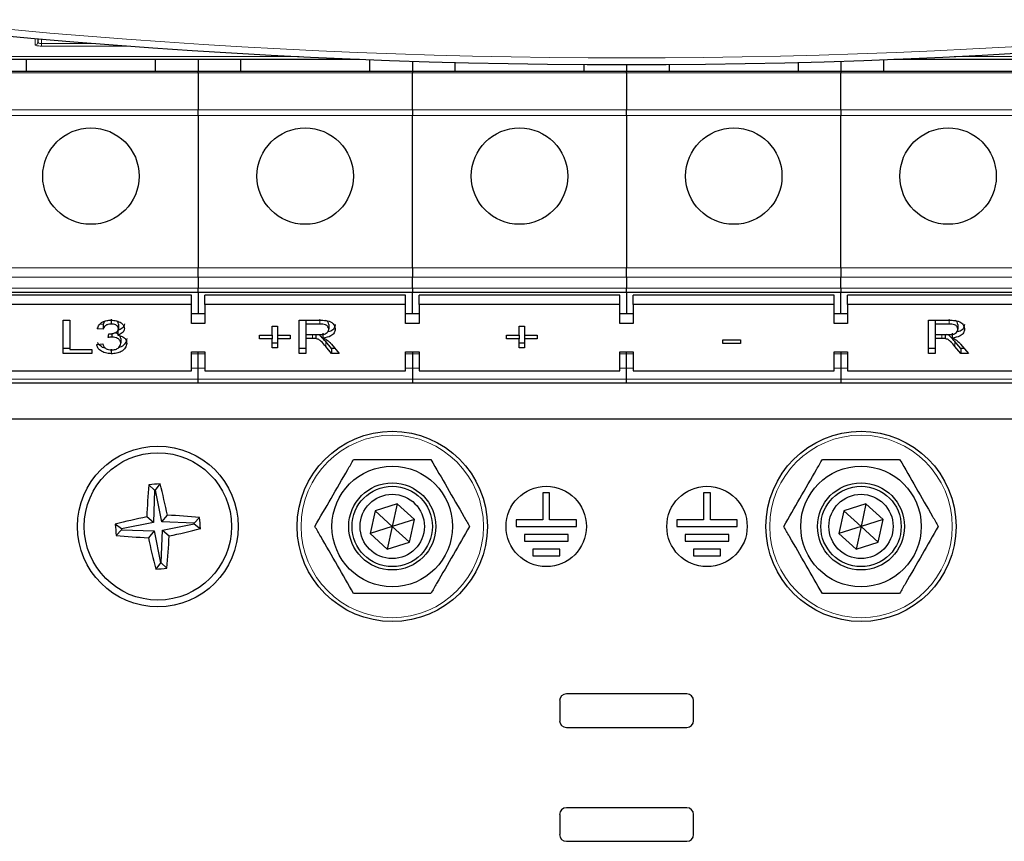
# Paper-space layout 'Blatt3' of a CAD drawing. Header units: millimetres. Extents: x 5 to 418, y 2 to 292.
# Tile 5 of 50: x 72 to 96, y 122 to 143. Entities that reach past the tile are written whole.
import ezdxf

# ---------------------------------------------------------------- set-up
doc = ezdxf.new("R2010")
doc.units = ezdxf.units.MM

psp = doc.layouts.new('Blatt3')

# ---------------------------------------------------------------- linework, layer by layer
at = {"color": 7, "linetype": 'Continuous', "lineweight": 18}
for p, q in [((72.0795, 141.9322), (72.0822, 142.089)), ((72.2337, 142.0757), (72.2337, 141.9634)), ((72.2337, 141.8993), (72.2337, 141.9634)), ((72.2337, 141.9634), (73.5757, 141.9634)), ((74.4065, 141.8993), (72.2337, 141.8993)), ((50.7812, 141.6409), (78.5765, 141.6409)), ((78.6501, 141.6373), (50.7812, 141.6373)), ((122.8195, 141.6373), (94.9506, 141.6373)), ((95.0241, 141.6409), (122.8195, 141.6409)), ((70.8003, 141.2369), (76.1337, 141.2369)), ((76.1337, 141.2369), (81.467, 141.2369)), ((81.467, 141.2369), (86.8003, 141.2369)), ((86.8003, 141.2369), (92.1337, 141.2369)), ((92.1337, 141.2369), (97.467, 141.2369)), ((76.1337, 140.3144), (70.8003, 140.3144)), ((70.8003, 140.1757), (76.1337, 140.1757)), ((81.467, 140.3144), (76.1337, 140.3144)), ((76.1337, 140.1757), (81.467, 140.1757)), ((86.8003, 140.3144), (81.467, 140.3144)), ((81.467, 140.1757), (86.8003, 140.1757)), ((92.1337, 140.3144), (86.8003, 140.3144)), ((86.8003, 140.1757), (92.1337, 140.1757)), ((97.467, 140.3144), (92.1337, 140.3144)), ((92.1337, 140.1757), (97.467, 140.1757)), ((76.1337, 136.3863), (70.8003, 136.3863)), ((81.467, 136.3863), (76.1337, 136.3863)), ((86.8003, 136.3863), (81.467, 136.3863)), ((92.1337, 136.3863), (86.8003, 136.3863)), ((97.467, 136.3863), (92.1337, 136.3863)), ((70.8003, 136.1506), (76.1337, 136.1506)), ((76.1337, 136.1506), (81.467, 136.1506)), ((81.467, 136.1506), (86.8003, 136.1506)), ((86.8003, 136.1506), (92.1337, 136.1506)), ((92.1337, 136.1506), (97.467, 136.1506)), ((76.1337, 135.8745), (70.8003, 135.8745)), ((81.467, 135.8745), (76.1337, 135.8745)), ((86.8003, 135.8745), (81.467, 135.8745)), ((92.1337, 135.8745), (86.8003, 135.8745)), ((97.467, 135.8745), (92.1337, 135.8745)), ((79.164, 135.1027), (79.164, 134.9849)), ((94.8242, 135.1027), (94.8242, 134.9849)), ((78.9847, 134.7205), (78.9847, 134.6253)), ((79.3108, 134.5472), (79.3108, 134.4293)), ((94.645, 134.7205), (94.645, 134.6253)), ((94.971, 134.5472), (94.971, 134.4293)), ((76.1337, 134.2454), (75.967, 134.2454)), ((76.3003, 134.2454), (76.1337, 134.2454)), ((81.467, 134.2454), (81.3003, 134.2454)), ((81.6337, 134.2454), (81.467, 134.2454)), ((86.8003, 134.2454), (86.6337, 134.2454)), ((86.967, 134.2454), (86.8003, 134.2454)), ((92.1337, 134.2454), (91.967, 134.2454)), ((92.3003, 134.2454), (92.1337, 134.2454)), ((75.967, 133.8887), (76.1337, 133.8887)), ((76.1337, 133.8887), (76.3003, 133.8887)), ((81.3003, 133.8887), (81.467, 133.8887)), ((81.467, 133.8887), (81.6337, 133.8887)), ((86.6337, 133.8887), (86.8003, 133.8887)), ((86.8003, 133.8887), (86.967, 133.8887)), ((91.967, 133.8887), (92.1337, 133.8887)), ((92.1337, 133.8887), (92.3003, 133.8887)), ((76.1337, 133.6126), (70.8003, 133.6126)), ((81.467, 133.6126), (76.1337, 133.6126)), ((86.8003, 133.6126), (81.467, 133.6126)), ((92.1337, 133.6126), (86.8003, 133.6126)), ((97.467, 133.6126), (92.1337, 133.6126))]:
    psp.add_line(p, q, dxfattribs=at)
at = {"color": 7, "linetype": 'Continuous', "lineweight": 25}
for p, q in [((72.1477, 142.0832), (72.1461, 141.9963)), ((59.9574, 141.5706), (80.1514, 141.5706)), ((71.867, 141.2649), (71.867, 141.5706)), ((75.067, 141.5706), (75.067, 141.2649)), ((76.1337, 141.5706), (76.1337, 141.2649)), ((77.2003, 141.2649), (77.2003, 141.5706)), ((80.4003, 141.5608), (80.4003, 141.2649)), ((81.467, 141.5232), (81.467, 141.2649)), ((82.5337, 141.2649), (82.5337, 141.4925)), ((85.7337, 141.4413), (85.7337, 141.2649)), ((86.8003, 141.4379), (86.8003, 141.2649)), ((87.867, 141.2649), (87.867, 141.4413)), ((91.067, 141.4925), (91.067, 141.2649)), ((92.1337, 141.5232), (92.1337, 141.2649)), ((93.2003, 141.2649), (93.2003, 141.5608)), ((93.4493, 141.5706), (113.6432, 141.5706)), ((76.1337, 141.2649), (70.8003, 141.2649)), ((76.1337, 141.2369), (76.1337, 141.2649)), ((81.467, 141.2649), (76.1337, 141.2649)), ((76.1337, 141.2369), (76.1337, 140.3144)), ((86.8003, 141.2649), (81.467, 141.2649)), ((81.467, 141.2649), (81.467, 141.2369)), ((81.467, 140.3144), (81.467, 141.2369)), ((86.8003, 141.2369), (86.8003, 141.2649)), ((92.1337, 141.2649), (86.8003, 141.2649)), ((86.8003, 141.2369), (86.8003, 140.3144)), ((97.467, 141.2649), (92.1337, 141.2649)), ((92.1337, 141.2649), (92.1337, 141.2369)), ((92.1337, 140.3144), (92.1337, 141.2369)), ((76.1337, 140.1757), (76.1337, 140.3144)), ((76.1337, 140.1757), (76.1337, 136.3863)), ((81.467, 140.3144), (81.467, 140.1757)), ((81.467, 136.3863), (81.467, 140.1757)), ((86.8003, 140.1757), (86.8003, 140.3144)), ((86.8003, 140.1757), (86.8003, 136.3863)), ((92.1337, 140.3144), (92.1337, 140.1757)), ((92.1337, 136.3863), (92.1337, 140.1757)), ((76.1337, 136.1506), (76.1337, 136.3863)), ((81.467, 136.3863), (81.467, 136.1506)), ((86.8003, 136.1506), (86.8003, 136.3863)), ((92.1337, 136.3863), (92.1337, 136.1506)), ((76.1337, 136.1506), (76.1337, 135.8745)), ((81.467, 135.8745), (81.467, 136.1506)), ((86.8003, 136.1506), (86.8003, 135.8745)), ((92.1337, 135.8745), (92.1337, 136.1506)), ((70.8003, 135.7769), (76.1337, 135.7769)), ((76.1337, 135.7769), (76.1337, 135.8745)), ((76.1337, 135.7769), (81.467, 135.7769)), ((76.1337, 135.7769), (76.1337, 135.2351)), ((81.467, 135.8745), (81.467, 135.7769)), ((81.467, 135.7769), (86.8003, 135.7769)), ((81.467, 135.2351), (81.467, 135.7769)), ((86.8003, 135.7769), (86.8003, 135.8745)), ((86.8003, 135.7769), (92.1337, 135.7769)), ((86.8003, 135.7769), (86.8003, 135.2351)), ((92.1337, 135.8745), (92.1337, 135.7769)), ((92.1337, 135.7769), (97.467, 135.7769)), ((92.1337, 135.2351), (92.1337, 135.7769)), ((75.967, 135.7065), (70.967, 135.7065)), ((75.967, 135.4708), (75.967, 135.7065)), ((76.3003, 135.4708), (76.3003, 135.7065)), ((81.3003, 135.7065), (76.3003, 135.7065)), ((81.3003, 135.4708), (81.3003, 135.7065)), ((81.6337, 135.4708), (81.6337, 135.7065)), ((86.6337, 135.7065), (81.6337, 135.7065)), ((86.6337, 135.4708), (86.6337, 135.7065)), ((86.967, 135.4708), (86.967, 135.7065)), ((91.967, 135.7065), (86.967, 135.7065)), ((91.967, 135.4708), (91.967, 135.7065)), ((92.3003, 135.4708), (92.3003, 135.7065)), ((97.3003, 135.7065), (92.3003, 135.7065)), ((75.967, 135.4708), (70.967, 135.4708)), ((75.967, 134.9994), (75.967, 135.4708)), ((76.3003, 135.4708), (76.3003, 134.9994)), ((81.3003, 135.4708), (76.3003, 135.4708)), ((81.3003, 134.9994), (81.3003, 135.4708)), ((81.6337, 135.4708), (81.6337, 134.9994)), ((86.6337, 135.4708), (81.6337, 135.4708)), ((86.6337, 134.9994), (86.6337, 135.4708)), ((86.967, 135.4708), (86.967, 134.9994)), ((91.967, 135.4708), (86.967, 135.4708)), ((91.967, 134.9994), (91.967, 135.4708)), ((92.3003, 135.4708), (92.3003, 134.9994)), ((97.3003, 135.4708), (92.3003, 135.4708)), ((72.7735, 135.0801), (72.938, 135.0801)), ((72.7735, 134.2551), (72.7735, 135.0801)), ((72.938, 135.0801), (72.938, 134.3503)), ((73.972, 135.1027), (73.972, 134.9849)), ((76.3003, 135.2351), (75.967, 135.2351)), ((78.6517, 135.0801), (79.1579, 135.0801)), ((78.6517, 134.2551), (78.6517, 135.0801)), ((78.8162, 135.0801), (78.8162, 134.9849)), ((81.6337, 135.2351), (81.3003, 135.2351)), ((86.967, 135.2351), (86.6337, 135.2351)), ((92.3003, 135.2351), (91.967, 135.2351)), ((94.312, 135.0801), (94.8182, 135.0801)), ((94.312, 134.2551), (94.312, 135.0801)), ((94.4765, 135.0801), (94.4765, 134.9849)), ((73.7756, 134.858), (73.6261, 134.8686)), ((73.7756, 134.9758), (73.695, 134.9815)), ((73.7756, 134.9758), (73.7756, 134.858)), ((74.14, 134.8246), (74.14, 134.7068)), ((74.1496, 134.9847), (74.1496, 134.8669)), ((76.3003, 134.9994), (75.967, 134.9994)), ((77.9786, 134.932), (78.1132, 134.932)), ((77.9786, 134.7099), (77.9786, 134.932)), ((78.1132, 134.932), (78.1132, 134.7099)), ((78.8162, 134.9849), (78.8162, 134.7205)), ((79.164, 134.9849), (78.8162, 134.9849)), ((79.3846, 134.973), (79.3846, 134.8552)), ((81.6337, 134.9994), (81.3003, 134.9994)), ((84.1261, 134.932), (84.2607, 134.932)), ((84.1261, 134.7099), (84.1261, 134.932)), ((84.2607, 134.932), (84.2607, 134.7099)), ((86.967, 134.9994), (86.6337, 134.9994)), ((92.3003, 134.9994), (91.967, 134.9994)), ((94.4765, 134.9849), (94.4765, 134.7205)), ((94.8242, 134.9849), (94.4765, 134.9849)), ((95.0449, 134.973), (95.0449, 134.8552)), ((73.8939, 134.6464), (73.9093, 134.7416)), ((73.9906, 134.7469), (73.9906, 134.6577)), ((74.2094, 134.622), (74.2094, 134.5042)), ((77.6645, 134.7099), (77.9786, 134.7099)), ((77.6645, 134.6147), (77.6645, 134.7099)), ((77.9786, 134.6147), (77.6645, 134.6147)), ((77.9786, 134.7099), (77.9786, 134.6147)), ((77.9786, 134.3926), (77.9786, 134.6147)), ((78.1132, 134.7099), (78.4273, 134.7099)), ((78.1132, 134.7099), (78.1132, 134.6147)), ((78.4273, 134.6147), (78.1132, 134.6147)), ((78.1132, 134.6147), (78.1132, 134.3926)), ((78.4273, 134.7099), (78.4273, 134.6147)), ((78.8162, 134.7205), (79.1287, 134.7205)), ((78.8162, 134.7205), (78.8162, 134.6253)), ((78.9847, 134.6253), (78.8162, 134.6253)), ((78.8162, 134.6253), (78.8162, 134.2551)), ((79.0658, 134.7205), (79.0658, 134.6215)), ((79.2397, 134.7537), (79.2397, 134.6359)), ((79.4561, 134.373), (79.3108, 134.5472)), ((83.812, 134.7099), (84.1261, 134.7099)), ((83.812, 134.6147), (83.812, 134.7099)), ((84.1261, 134.6147), (83.812, 134.6147)), ((84.1261, 134.7099), (84.1261, 134.6147)), ((84.1261, 134.3926), (84.1261, 134.6147)), ((84.2607, 134.7099), (84.5748, 134.7099)), ((84.2607, 134.7099), (84.2607, 134.6147)), ((84.5748, 134.6147), (84.2607, 134.6147)), ((84.2607, 134.6147), (84.2607, 134.3926)), ((84.5748, 134.7099), (84.5748, 134.6147)), ((89.1966, 134.5936), (89.6303, 134.5936)), ((89.1966, 134.4984), (89.1966, 134.5936)), ((89.6303, 134.5936), (89.6303, 134.4984)), ((94.4765, 134.7205), (94.789, 134.7205)), ((94.4765, 134.7205), (94.4765, 134.6253)), ((94.645, 134.6253), (94.4765, 134.6253)), ((94.4765, 134.6253), (94.4765, 134.2551)), ((94.7261, 134.7205), (94.7261, 134.6215)), ((94.9, 134.7537), (94.9, 134.6359)), ((95.1164, 134.373), (94.971, 134.5472)), ((72.938, 134.373), (72.7735, 134.373)), ((72.938, 134.3503), (73.4915, 134.3503)), ((73.4915, 134.3503), (73.4915, 134.2551)), ((73.6111, 134.4772), (73.7607, 134.4878)), ((73.9741, 134.3624), (73.9741, 134.2445)), ((78.1132, 134.5105), (77.9786, 134.5105)), ((78.1132, 134.3926), (77.9786, 134.3926)), ((78.8162, 134.373), (78.6517, 134.373)), ((79.4561, 134.2551), (79.3108, 134.4293)), ((79.4533, 134.4828), (79.6447, 134.2551)), ((79.5457, 134.373), (79.4561, 134.373)), ((79.4561, 134.373), (79.4561, 134.2551)), ((84.2607, 134.5105), (84.1261, 134.5105)), ((84.2607, 134.3926), (84.1261, 134.3926)), ((89.6303, 134.4984), (89.1966, 134.4984)), ((94.4765, 134.373), (94.312, 134.373)), ((95.1164, 134.2551), (94.971, 134.4293)), ((95.1136, 134.4828), (95.305, 134.2551)), ((95.2059, 134.373), (95.1164, 134.373)), ((95.1164, 134.373), (95.1164, 134.2551)), ((73.4915, 134.2551), (72.7735, 134.2551)), ((75.967, 134.2923), (76.3003, 134.2923)), ((75.967, 133.8209), (75.967, 134.2923)), ((76.1337, 134.2454), (76.1337, 134.2923)), ((76.1337, 133.8887), (76.1337, 134.2454)), ((76.3003, 134.2923), (76.3003, 133.8209)), ((78.8162, 134.2551), (78.6517, 134.2551)), ((79.6447, 134.2551), (79.4561, 134.2551)), ((81.3003, 134.2923), (81.6337, 134.2923)), ((81.3003, 133.8209), (81.3003, 134.2923)), ((81.467, 134.2923), (81.467, 134.2454)), ((81.467, 134.2454), (81.467, 133.8887)), ((81.6337, 134.2923), (81.6337, 133.8209)), ((86.6337, 134.2923), (86.967, 134.2923)), ((86.6337, 133.8209), (86.6337, 134.2923)), ((86.8003, 134.2454), (86.8003, 134.2923)), ((86.8003, 133.8887), (86.8003, 134.2454)), ((86.967, 134.2923), (86.967, 133.8209)), ((91.967, 134.2923), (92.3003, 134.2923)), ((91.967, 133.8209), (91.967, 134.2923)), ((92.1337, 134.2923), (92.1337, 134.2454)), ((92.1337, 134.2454), (92.1337, 133.8887)), ((92.3003, 134.2923), (92.3003, 133.8209)), ((94.4765, 134.2551), (94.312, 134.2551)), ((95.305, 134.2551), (95.1164, 134.2551)), ((70.967, 133.8209), (75.967, 133.8209)), ((76.1337, 133.6126), (76.1337, 133.8887)), ((76.3003, 133.8209), (81.3003, 133.8209)), ((81.467, 133.8887), (81.467, 133.6126)), ((81.6337, 133.8209), (86.6337, 133.8209)), ((86.8003, 133.6126), (86.8003, 133.8887)), ((86.967, 133.8209), (91.967, 133.8209)), ((92.1337, 133.8887), (92.1337, 133.6126)), ((92.3003, 133.8209), (97.3003, 133.8209)), ((76.1337, 133.5149), (76.1337, 133.6126)), ((81.467, 133.6126), (81.467, 133.5149)), ((86.8003, 133.5149), (86.8003, 133.6126)), ((92.1337, 133.6126), (92.1337, 133.5149)), ((76.1337, 133.5149), (70.8003, 133.5149)), ((81.467, 133.5149), (76.1337, 133.5149)), ((86.8003, 133.5149), (81.467, 133.5149)), ((92.1337, 133.5149), (86.8003, 133.5149)), ((97.467, 133.5149), (92.1337, 133.5149)), ((115.8003, 132.6149), (57.8003, 132.6149)), ((75.0513, 130.8516), (74.9096, 130.9871)), ((75.0706, 130.8531), (75.1888, 131.0096)), ((75.0513, 130.8516), (75.0223, 130.043)), ((75.0706, 130.8531), (75.0513, 130.8516)), ((75.2284, 130.0596), (75.0706, 130.8531)), ((84.717, 130.7816), (84.717, 130.1149)), ((84.8837, 130.7816), (84.717, 130.7816)), ((84.8837, 130.1149), (84.8837, 130.7816)), ((88.717, 130.7816), (88.717, 130.1149)), ((88.8837, 130.7816), (88.717, 130.7816)), ((88.8837, 130.1149), (88.8837, 130.7816)), ((81.0896, 130.5124), (80.5397, 130.3365)), ((81.0896, 130.5124), (80.967, 129.9483)), ((81.5169, 130.1241), (81.0896, 130.5124)), ((92.7563, 130.5124), (92.2064, 130.3365)), ((92.7563, 130.5124), (92.6337, 129.9483)), ((93.1836, 130.1241), (92.7563, 130.5124)), ((75.0223, 130.043), (74.8545, 130.1859)), ((75.2284, 130.0596), (75.3713, 130.2274)), ((76.037, 130.0307), (76.1725, 130.1724)), ((80.5397, 130.3365), (80.4171, 129.7724)), ((80.967, 129.9483), (80.5397, 130.3365)), ((92.2064, 130.3365), (92.0838, 129.7724)), ((92.6337, 129.9483), (92.2064, 130.3365)), ((74.2288, 129.8852), (74.0724, 130.0034)), ((75.0223, 130.043), (74.2288, 129.8852)), ((74.2288, 129.8852), (74.2304, 129.8659)), ((76.037, 130.0307), (75.2284, 130.0596)), ((75.245, 129.8535), (76.0385, 130.0113)), ((76.0385, 130.0113), (76.037, 130.0307)), ((76.0385, 130.0113), (76.195, 129.8931)), ((80.967, 129.9483), (80.4171, 129.7724)), ((80.967, 129.9483), (80.8444, 129.3841)), ((81.5169, 130.1241), (80.967, 129.9483)), ((81.3943, 129.56), (80.967, 129.9483)), ((81.3943, 129.56), (81.5169, 130.1241)), ((84.0503, 130.1149), (84.0503, 129.9483)), ((84.717, 130.1149), (84.0503, 130.1149)), ((84.0503, 129.9483), (85.5503, 129.9483)), ((85.5503, 130.1149), (84.8837, 130.1149)), ((85.5503, 129.9483), (85.5503, 130.1149)), ((88.0503, 130.1149), (88.0503, 129.9483)), ((88.717, 130.1149), (88.0503, 130.1149)), ((88.0503, 129.9483), (89.5503, 129.9483)), ((89.5503, 130.1149), (88.8837, 130.1149)), ((89.5503, 129.9483), (89.5503, 130.1149)), ((92.6337, 129.9483), (92.0838, 129.7724)), ((92.6337, 129.9483), (92.511, 129.3841)), ((93.1836, 130.1241), (92.6337, 129.9483)), ((93.0609, 129.56), (92.6337, 129.9483)), ((93.0609, 129.56), (93.1836, 130.1241)), ((74.2304, 129.8659), (74.0948, 129.7242)), ((74.2304, 129.8659), (75.0389, 129.8369)), ((75.0389, 129.8369), (74.8961, 129.6691)), ((75.0389, 129.8369), (75.1967, 129.0434)), ((75.2161, 129.0449), (75.245, 129.8535)), ((75.245, 129.8535), (75.4128, 129.7107)), ((80.4171, 129.7724), (80.8444, 129.3841)), ((85.342, 129.7483), (84.2587, 129.7483)), ((84.2587, 129.7483), (84.2587, 129.5816)), ((85.342, 129.5816), (85.342, 129.7483)), ((88.2587, 129.7483), (88.2587, 129.5816)), ((89.342, 129.7483), (88.2587, 129.7483)), ((89.342, 129.5816), (89.342, 129.7483)), ((92.0838, 129.7724), (92.511, 129.3841)), ((80.8444, 129.3841), (81.3943, 129.56)), ((84.2587, 129.5816), (85.342, 129.5816)), ((88.2587, 129.5816), (89.342, 129.5816)), ((92.511, 129.3841), (93.0609, 129.56)), ((84.467, 129.3816), (84.467, 129.2149)), ((85.1337, 129.3816), (84.467, 129.3816)), ((84.467, 129.2149), (85.1337, 129.2149)), ((85.1337, 129.2149), (85.1337, 129.3816)), ((89.1337, 129.3816), (88.467, 129.3816)), ((88.467, 129.3816), (88.467, 129.2149)), ((88.467, 129.2149), (89.1337, 129.2149)), ((89.1337, 129.2149), (89.1337, 129.3816)), ((75.1967, 129.0434), (75.0785, 128.887)), ((75.1967, 129.0434), (75.2161, 129.0449)), ((75.2161, 129.0449), (75.3578, 128.9094)), ((88.3003, 125.7816), (85.3003, 125.7816)), ((85.1337, 125.6149), (85.1337, 125.1149)), ((88.467, 125.1149), (88.467, 125.6149)), ((85.3003, 124.9483), (88.3003, 124.9483)), ((85.1337, 122.7816), (85.1337, 122.2816)), ((88.3003, 122.9483), (85.3003, 122.9483)), ((88.467, 122.2816), (88.467, 122.7816)), ((85.3003, 122.1149), (88.3003, 122.1149))]:
    psp.add_line(p, q, dxfattribs=at)
for centre, radius in [((73.467, 138.6649), 1.2), ((78.8003, 138.6649), 1.2), ((84.1337, 138.6649), 1.2), ((89.467, 138.6649), 1.2), ((94.8003, 138.6649), 1.2), ((80.967, 129.9483), 2.3667), ((92.6337, 129.9483), 2.3667), ((75.1337, 129.9483), 2), ((75.1337, 129.9483), 1.8333), ((80.967, 129.9483), 1.5), ((92.6337, 129.9483), 1.5), ((80.967, 129.9483), 1.0833), ((80.967, 129.9483), 1), ((84.8003, 129.9483), 1), ((88.8003, 129.9483), 1), ((92.6337, 129.9483), 1.0833), ((92.6337, 129.9483), 1), ((80.967, 129.9483), 0.8), ((92.6337, 129.9483), 0.8)]:
    psp.add_circle(centre, radius, dxfattribs=at)
at = {"color": 7, "linetype": 'Continuous', "lineweight": 18}
for centre in [(80.967, 129.9483), (92.6337, 129.9483)]:
    psp.add_circle(centre, 2.2704, dxfattribs=at)
at = {"color": 7, "linetype": 'Continuous', "lineweight": 25}
for centre, radius, start, end in [((86.8003, 308.1046), 166.6667, 259.163911, 280.836089), ((93.3794, 129.315), 18.5453, 174.82701, 177.30846), ((76.6114, 111.5789), 19.4826, 94.18734, 95.01121), ((57.2238, 126.4064), 18.5453, 11.89009, 14.37154), ((78.6755, 112.0384), 18.5453, 101.89009, 104.37154), ((74.5004, 111.7025), 18.5453, 84.82701, 87.30846), ((56.7643, 128.4705), 19.4826, 4.18734, 5.01121), ((93.503, 131.426), 19.4826, 184.18734, 185.01121), ((71.5918, 147.8581), 18.5453, 281.89009, 284.37154), ((75.7669, 148.194), 18.5453, 264.82701, 267.30846), ((93.0435, 133.4901), 18.5453, 191.89009, 194.37154), ((56.888, 130.5815), 18.5453, 354.82701, 357.30846), ((73.6559, 148.3176), 19.4826, 274.18734, 275.01121), ((85.3003, 125.6149), 0.1667, 90, 180), ((88.3003, 125.6149), 0.1667, 0, 90), ((85.3003, 125.1149), 0.1667, 180, 270), ((88.3003, 125.1149), 0.1667, 270, 0), ((85.3003, 122.7816), 0.1667, 90, 180), ((88.3003, 122.7816), 0.1667, 0, 90), ((85.3003, 122.2816), 0.1667, 180, 270), ((88.3003, 122.2816), 0.1667, 270, 0)]:
    psp.add_arc(centre, radius, start, end, dxfattribs=at)
at = {"color": 7, "linetype": 'Continuous', "lineweight": 18}
for centre, radius, start, end in [((86.8003, 308.1046), 166.5, 259.434941, 280.565059), ((72.0802, 141.9982), 0.0659, 269.33761, 358.37428)]:
    psp.add_arc(centre, radius, start, end, dxfattribs=at)
psp.add_ellipse((72.2337, 141.9321), major_axis=(0.1542, 0), ratio=0.212558, start_param=3.1378825, end_param=4.712389, dxfattribs=at)
psp.add_open_spline([(72.1461, 141.9963), (72.1472, 141.9923), (72.1493, 141.9844), (72.1663, 141.9741), (72.1908, 141.9668), (72.2149, 141.9637), (72.2293, 141.9635), (72.2337, 141.9634)], degree=3, knots=[0, 0, 0, 0, 0.23807123, 0.47231945, 0.69680417, 0.90683048, 1, 1, 1, 1], dxfattribs=at)
at = {"color": 7, "linetype": 'Continuous', "lineweight": 25}
for points, knots in [([(73.6261, 134.8686), (73.6376, 134.9006), (73.6605, 134.9647), (73.7485, 135.0361), (73.8574, 135.0748), (73.9306, 135.0783), (73.9673, 135.0801)], [0, 0, 0, 0, 0.2802532, 0.5595228, 0.7795924, 1, 1, 1, 1]), ([(73.824, 135.0575), (73.8123, 135.0453), (73.7882, 135.0204), (73.7799, 134.9909), (73.7756, 134.9758)], [0, 0, 0, 0, 0.4904701, 1, 1, 1, 1]), ([(73.9673, 135.0801), (74.0136, 135.0768), (74.1061, 135.0702), (74.2185, 135.0194), (74.2864, 134.9475), (74.2949, 134.8961), (74.2991, 134.8704)], [0, 0, 0, 0, 0.2801842, 0.5598553, 0.7799999, 1, 1, 1, 1]), ([(74.1496, 134.9847), (74.1476, 135.0034), (74.1443, 135.0335), (74.1146, 135.0546), (74.1033, 135.0627)], [0, 0, 0, 0, 0.61702616, 1, 1, 1, 1]), ([(79.1579, 135.0801), (79.2117, 135.0797), (79.3185, 135.0789), (79.4622, 135.0339), (79.5364, 134.9469), (79.5449, 134.8874), (79.5491, 134.8576)], [0, 0, 0, 0, 0.2816712, 0.5592017, 0.779411, 1, 1, 1, 1]), ([(79.3846, 134.973), (79.3818, 134.9953), (79.3768, 135.0345), (79.335, 135.0599), (79.3168, 135.071)], [0, 0, 0, 0, 0.5658713, 1, 1, 1, 1]), ([(94.8182, 135.0801), (94.872, 135.0797), (94.9787, 135.0789), (95.1225, 135.0339), (95.1967, 134.9469), (95.2052, 134.8874), (95.2094, 134.8576)], [0, 0, 0, 0, 0.2816712, 0.5592017, 0.779411, 1, 1, 1, 1]), ([(95.0449, 134.973), (95.042, 134.9953), (95.037, 135.0345), (94.9952, 135.0599), (94.9771, 135.071)], [0, 0, 0, 0, 0.56587129, 1, 1, 1, 1]), ([(73.972, 134.9849), (73.9444, 134.9831), (73.8895, 134.9796), (73.8249, 134.9464), (73.7893, 134.9027), (73.7802, 134.8729), (73.7756, 134.858)], [0, 0, 0, 0, 0.2800014, 0.5591308, 0.7793201, 1, 1, 1, 1]), ([(73.9308, 134.7405), (73.9604, 134.7424), (74.0195, 134.7461), (74.0957, 134.7724), (74.1442, 134.8171), (74.1478, 134.8503), (74.1496, 134.8669)], [0, 0, 0, 0, 0.2806803, 0.5609514, 0.7800568, 1, 1, 1, 1]), ([(74.1496, 134.8669), (74.1467, 134.885), (74.1409, 134.9213), (74.0916, 134.9607), (74.0322, 134.9819), (73.9921, 134.9839), (73.972, 134.9849)], [0, 0, 0, 0, 0.27946, 0.5589523, 0.7792553, 1, 1, 1, 1]), ([(74.2991, 134.9882), (74.2965, 134.9686), (74.2912, 134.9294), (74.2405, 134.8661), (74.1781, 134.8404), (74.14, 134.8246)], [0, 0, 0, 0, 0.2804963, 0.5610033, 1, 1, 1, 1]), ([(74.2991, 134.8704), (74.2965, 134.8507), (74.2912, 134.8115), (74.2405, 134.7483), (74.1781, 134.7225), (74.14, 134.7068)], [0, 0, 0, 0, 0.2804963, 0.5610033, 1, 1, 1, 1]), ([(79.1287, 134.7205), (79.1626, 134.7209), (79.2302, 134.7219), (79.3237, 134.7451), (79.3756, 134.7987), (79.3816, 134.8363), (79.3846, 134.8552)], [0, 0, 0, 0, 0.2815626, 0.5602379, 0.7798719, 1, 1, 1, 1]), ([(79.3846, 134.8552), (79.3811, 134.8767), (79.374, 134.9198), (79.2929, 134.9793), (79.2129, 134.9828), (79.164, 134.9849)], [0, 0, 0, 0, 0.28040589, 0.55998074, 1, 1, 1, 1]), ([(79.5491, 134.8576), (79.5443, 134.8254), (79.5347, 134.7611), (79.4272, 134.6659), (79.3108, 134.6473), (79.2397, 134.6359)], [0, 0, 0, 0, 0.2805174, 0.5605016, 1, 1, 1, 1]), ([(79.5491, 134.9755), (79.544, 134.9437), (79.5336, 134.8803), (79.4609, 134.8063), (79.3921, 134.7926), (79.3674, 134.7876)], [0, 0, 0, 0, 0.3909156, 0.7810882, 1, 1, 1, 1]), ([(94.789, 134.7205), (94.8229, 134.7209), (94.8904, 134.7219), (94.9839, 134.7451), (95.0359, 134.7987), (95.0419, 134.8363), (95.0449, 134.8552)], [0, 0, 0, 0, 0.2815626, 0.5602379, 0.7798719, 1, 1, 1, 1]), ([(95.0449, 134.8552), (95.0413, 134.8767), (95.0342, 134.9198), (94.9531, 134.9793), (94.8731, 134.9828), (94.8242, 134.9849)], [0, 0, 0, 0, 0.28040589, 0.55998074, 1, 1, 1, 1]), ([(95.2094, 134.8576), (95.2046, 134.8254), (95.1949, 134.7611), (95.0874, 134.6659), (94.9711, 134.6473), (94.9, 134.6359)], [0, 0, 0, 0, 0.2805174, 0.5605016, 1, 1, 1, 1]), ([(95.2094, 134.9755), (95.2042, 134.9437), (95.1939, 134.8803), (95.1212, 134.8063), (95.0524, 134.7926), (95.0277, 134.7876)], [0, 0, 0, 0, 0.3909156, 0.7810882, 1, 1, 1, 1]), ([(73.9906, 134.6577), (73.9723, 134.6567), (73.9396, 134.655), (73.9079, 134.6491), (73.8939, 134.6464)], [0, 0, 0, 0, 0.5597721, 1, 1, 1, 1]), ([(73.9093, 134.7416), (73.9133, 134.7413), (73.9205, 134.7408), (73.9277, 134.7406), (73.9308, 134.7405)], [0, 0, 0, 0, 0.5600031, 1, 1, 1, 1]), ([(74.2094, 134.5042), (74.2061, 134.5271), (74.1994, 134.5729), (74.1406, 134.6245), (74.0669, 134.6536), (74.0161, 134.6563), (73.9906, 134.6577)], [0, 0, 0, 0, 0.2797467, 0.5591709, 0.7794436, 1, 1, 1, 1]), ([(74.14, 134.7349), (74.1374, 134.7374), (74.12, 134.7543), (74.0909, 134.7614), (74.066, 134.7675)], [0, 0, 0, 0, 0.1490833, 1, 1, 1, 1]), ([(74.14, 134.7068), (74.1752, 134.6986), (74.2455, 134.6823), (74.3174, 134.6271), (74.3542, 134.5647), (74.3574, 134.5238), (74.359, 134.5033)], [0, 0, 0, 0, 0.2798072, 0.5591854, 0.7794082, 1, 1, 1, 1]), ([(74.359, 134.6212), (74.3519, 134.5823), (74.3379, 134.5044), (74.2472, 134.4243), (74.1744, 134.4007), (74.1517, 134.3934)], [0, 0, 0, 0, 0.4074106, 0.8152045, 1, 1, 1, 1]), ([(74.2094, 134.622), (74.2092, 134.6462), (74.2091, 134.6723), (74.1873, 134.6916), (74.1857, 134.693)], [0, 0, 0, 0, 0.9231665, 1, 1, 1, 1]), ([(79.0658, 134.6215), (79.0508, 134.6229), (79.0238, 134.6253), (78.9967, 134.6253), (78.9847, 134.6253)], [0, 0, 0, 0, 0.5598527, 1, 1, 1, 1]), ([(79.3108, 134.4293), (79.2749, 134.4715), (79.2249, 134.5302), (79.1436, 134.6), (79.0917, 134.6143), (79.0658, 134.6215)], [0, 0, 0, 0, 0.5608802, 0.7807292, 1, 1, 1, 1]), ([(79.3108, 134.5472), (79.2743, 134.5888), (79.2235, 134.6467), (79.1561, 134.7098), (79.121, 134.7206), (79.1114, 134.7236)], [0, 0, 0, 0, 0.6487439, 0.903033, 1, 1, 1, 1]), ([(79.2397, 134.6359), (79.2578, 134.6295), (79.2901, 134.6182), (79.3181, 134.6022), (79.3304, 134.5952)], [0, 0, 0, 0, 0.5601201, 1, 1, 1, 1]), ([(79.3304, 134.5952), (79.3565, 134.5759), (79.403, 134.5415), (79.4379, 134.5008), (79.4533, 134.4828)], [0, 0, 0, 0, 0.5597943, 1, 1, 1, 1]), ([(94.7261, 134.6215), (94.711, 134.6229), (94.6841, 134.6253), (94.6569, 134.6253), (94.645, 134.6253)], [0, 0, 0, 0, 0.5598527, 1, 1, 1, 1]), ([(94.971, 134.4293), (94.9351, 134.4715), (94.8851, 134.5302), (94.8039, 134.6), (94.752, 134.6143), (94.7261, 134.6215)], [0, 0, 0, 0, 0.5608802, 0.7807292, 1, 1, 1, 1]), ([(94.971, 134.5472), (94.9345, 134.5888), (94.8837, 134.6467), (94.8164, 134.7098), (94.7813, 134.7206), (94.7716, 134.7236)], [0, 0, 0, 0, 0.6487439, 0.903033, 1, 1, 1, 1]), ([(94.9, 134.6359), (94.918, 134.6295), (94.9503, 134.6182), (94.9783, 134.6022), (94.9906, 134.5952)], [0, 0, 0, 0, 0.5601201, 1, 1, 1, 1]), ([(94.9906, 134.5952), (95.0167, 134.5759), (95.0633, 134.5415), (95.0982, 134.5008), (95.1136, 134.4828)], [0, 0, 0, 0, 0.5597943, 1, 1, 1, 1]), ([(73.9741, 134.2445), (73.9232, 134.2478), (73.8216, 134.2543), (73.7036, 134.3155), (73.6311, 134.3936), (73.6178, 134.4493), (73.6111, 134.4772)], [0, 0, 0, 0, 0.2799105, 0.5592491, 0.7794763, 1, 1, 1, 1]), ([(73.833, 134.3806), (73.8306, 134.3809), (73.7787, 134.3872), (73.707, 134.4361), (73.6459, 134.4899), (73.6361, 134.5213), (73.6349, 134.5253)], [0, 0, 0, 0, 0.0252762, 0.537514, 0.9413563, 1, 1, 1, 1]), ([(73.7607, 134.4878), (73.7684, 134.4664), (73.7837, 134.4238), (73.8326, 134.3706), (73.9059, 134.3432), (73.9549, 134.3409), (73.9794, 134.3397)], [0, 0, 0, 0, 0.2808811, 0.5600727, 0.7796532, 1, 1, 1, 1]), ([(74.359, 134.5033), (74.3522, 134.464), (74.3385, 134.3854), (74.2323, 134.2998), (74.1051, 134.2512), (74.0177, 134.2468), (73.9741, 134.2445)], [0, 0, 0, 0, 0.2794007, 0.5590642, 0.7793783, 1, 1, 1, 1]), ([(73.9794, 134.3397), (74.014, 134.342), (74.0829, 134.3466), (74.1599, 134.3914), (74.2033, 134.4469), (74.2074, 134.485), (74.2094, 134.5042)], [0, 0, 0, 0, 0.2798831, 0.5589932, 0.779319, 1, 1, 1, 1]), ([(79.0425, 129.9483), (79.1762, 130.1798), (79.4476, 130.65), (79.7728, 131.2132), (79.9572, 131.5326), (80.0047, 131.6149)], [0, 0, 0, 0, 0.418553, 0.8501562, 1, 1, 1, 1]), ([(80.0047, 131.6149), (80.0845, 131.6149), (80.409, 131.6149), (80.9969, 131.6149), (81.5618, 131.6149), (81.8714, 131.6149), (81.9292, 131.6149)], [0, 0, 0, 0, 0.1256357, 0.5116401, 0.9088287, 1, 1, 1, 1]), ([(81.9292, 131.6149), (82.0629, 131.3834), (82.3344, 130.9132), (82.6595, 130.35), (82.844, 130.0306), (82.8915, 129.9483)], [0, 0, 0, 0, 0.418553, 0.8501562, 1, 1, 1, 1]), ([(90.7092, 129.9483), (90.8428, 130.1798), (91.1143, 130.65), (91.4395, 131.2132), (91.6239, 131.5326), (91.6714, 131.6149)], [0, 0, 0, 0, 0.418553, 0.8501562, 1, 1, 1, 1]), ([(91.6714, 131.6149), (91.7511, 131.6149), (92.0757, 131.6149), (92.6636, 131.6149), (93.2285, 131.6149), (93.5381, 131.6149), (93.5959, 131.6149)], [0, 0, 0, 0, 0.1256357, 0.5116401, 0.9088287, 1, 1, 1, 1]), ([(93.5959, 131.6149), (93.7296, 131.3834), (94.0011, 130.9132), (94.3262, 130.35), (94.5106, 130.0306), (94.5582, 129.9483)], [0, 0, 0, 0, 0.418553, 0.8501562, 1, 1, 1, 1]), ([(80.0047, 128.2816), (79.8711, 128.5131), (79.5996, 128.9833), (79.2745, 129.5465), (79.09, 129.8659), (79.0425, 129.9483)], [0, 0, 0, 0, 0.418553, 0.8501562, 1, 1, 1, 1]), ([(82.8915, 129.9483), (82.7578, 129.7167), (82.4863, 129.2465), (82.1612, 128.6834), (81.9768, 128.3639), (81.9292, 128.2816)], [0, 0, 0, 0, 0.418553, 0.8501562, 1, 1, 1, 1]), ([(91.6714, 128.2816), (91.5378, 128.5131), (91.2663, 128.9833), (90.9411, 129.5465), (90.7567, 129.8659), (90.7092, 129.9483)], [0, 0, 0, 0, 0.418553, 0.8501562, 1, 1, 1, 1]), ([(94.5582, 129.9483), (94.4245, 129.7167), (94.153, 129.2465), (93.8279, 128.6834), (93.6434, 128.3639), (93.5959, 128.2816)], [0, 0, 0, 0, 0.418553, 0.8501562, 1, 1, 1, 1]), ([(81.9292, 128.2816), (81.8714, 128.2816), (81.5688, 128.2816), (81.0043, 128.2816), (80.4161, 128.2816), (80.0845, 128.2816), (80.0047, 128.2816)], [0, 0, 0, 0, 0.0911715, 0.4772726, 0.8743641, 1, 1, 1, 1]), ([(93.5959, 128.2816), (93.5381, 128.2816), (93.2355, 128.2816), (92.671, 128.2816), (92.0827, 128.2816), (91.7511, 128.2816), (91.6714, 128.2816)], [0, 0, 0, 0, 0.0911715, 0.4772726, 0.8743641, 1, 1, 1, 1])]:
    psp.add_open_spline(points, degree=3, knots=knots, dxfattribs=at)

doc.saveas('drawing.dxf')
